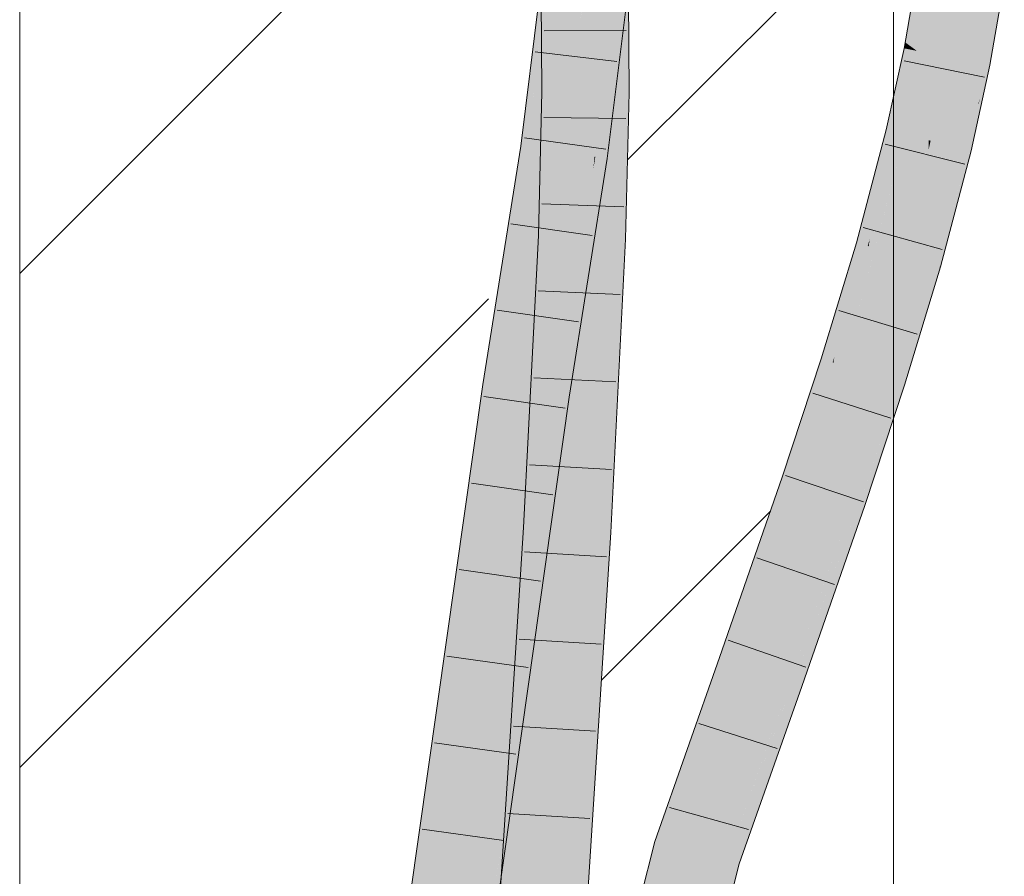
# Model space of a CAD drawing. Extents: x -620 to 3480, y 62 to 1112.
# Tile 138 of 256: x 199.99 to 202.81, y 733.16 to 735.61. Entities that reach past the tile are written whole.
import ezdxf
from ezdxf.lldxf.tags import DXFTag

# ---------------------------------------------------------------- set-up
doc = ezdxf.new("R2010")
doc.units = 0
doc.layers.get('0').update_dxf_attribs({"lineweight": 13})
doc.layers.add('E_Detail_Linie_Text_Bem', color=7, linetype='Continuous', lineweight=13)
for name, color, linetype, lineweight, true_color in [('E_Detail_Wandschraffur', 7, 'Continuous', 5, 0xc0c0c0), ('E_Leerrohr 25-A06GA2TQ8I', 7, 'Continuous', 9, 0xff8000), ('E_Leerrohr 25-Shading', 7, 'Continuous', 9, 0xff8000)]:
    doc.layers.add(name, color=color, linetype=linetype, lineweight=lineweight, true_color=true_color)
tags = doc.linetypes.add('fein_strichliert', pattern=[4, 1, -2, 1]).pattern_tags.tags
tags[8:9] = [DXFTag(74, 4), DXFTag(75, 0), DXFTag(340, '0'), DXFTag(46, 0.0), DXFTag(50, 0.0), DXFTag(44, 0.0), DXFTag(45, 0.0)]
tags[6:7] = [DXFTag(74, 4), DXFTag(75, 0), DXFTag(340, '0'), DXFTag(46, 0.0), DXFTag(50, 0.0), DXFTag(44, 0.0), DXFTag(45, 0.0)]
tags[4:5] = [DXFTag(74, 4), DXFTag(75, 0), DXFTag(340, '0'), DXFTag(46, 0.0), DXFTag(50, 0.0), DXFTag(44, 0.0), DXFTag(45, 0.0)]

# ---------------------------------------------------------------- blocks, each defined once
blk = doc.blocks.new('Shading-A06GA2BB8I', base_point=(200.3502, 737.7149))
at = {"layer": 'E_Leerrohr 25-Shading', "color": 34, "true_color": 0xb05800}
for points in [[(201.5393, 735.9038), (201.5211, 735.9053), (201.4592, 735.2444), (201.4473, 735.2462)], [(201.4592, 735.2444), (201.4642, 735.2438), (201.5393, 735.9038), (201.5469, 735.9031)], [(201.488, 735.4602), (201.5005, 735.7363), (201.4859, 735.7372)], [(202.5774, 735.7527), (202.5642, 735.7546), (202.5282, 735.5457)], [(202.5282, 735.5457), (202.5432, 735.5347), (202.5774, 735.7527), (202.59, 735.7509)], [(202.59, 735.7509), (202.5432, 735.5347), (202.5974, 735.7499), (202.5531, 735.5275)], [(202.5974, 735.7499), (202.5531, 735.5275), (202.6005, 735.7494), (202.5587, 735.5233)], [(202.5587, 735.5233), (202.5612, 735.5215), (202.6005, 735.7494)], [(201.4473, 735.2462), (201.4994, 735.7119), (201.4279, 735.2489), (201.4861, 735.7126)], [(201.714, 735.6027), (201.6994, 735.7228), (201.7039, 735.6035)], [(201.736, 735.7203), (201.6994, 735.7228), (201.7369, 735.601), (201.714, 735.6027)], [(201.6995, 735.7009), (201.7029, 735.6036), (201.6994, 735.7228), (201.7039, 735.6035)], [(202.7346, 735.4875), (202.7558, 735.4833), (202.7754, 735.7242), (202.7739, 735.649)], [(202.7991, 735.7107), (202.7739, 735.649), (202.7931, 735.6111), (202.7705, 735.4804)], [(201.6995, 735.7009), (201.6392, 735.2189), (201.7002, 735.7008), (201.6415, 735.2185)], [(201.7002, 735.7008), (201.6415, 735.2185), (201.7362, 735.6989), (201.6754, 735.2137)], [(201.7086, 735.4025), (201.7099, 735.4025), (201.7003, 735.6038), (201.6995, 735.7009)], [(202.7558, 735.4833), (202.7705, 735.4804), (202.7739, 735.649)], [(201.488, 735.4602), (201.5134, 735.4042), (201.4952, 735.6191), (201.5151, 735.6176)], [(201.5134, 735.4042), (201.525, 735.4041), (201.5151, 735.6176), (201.5234, 735.617)], [(201.7003, 735.6038), (201.7018, 735.4026), (201.7086, 735.4025)], [(201.7029, 735.6036), (201.7099, 735.4025), (201.7039, 735.6035), (201.7116, 735.4025)], [(201.7116, 735.4025), (201.7384, 735.4022), (201.7039, 735.6035), (201.714, 735.6027)], [(201.714, 735.6027), (201.7384, 735.4022), (201.7369, 735.601)], [(202.5252, 735.5286), (202.5412, 735.5255), (202.5282, 735.5457), (202.5432, 735.5347)], [(202.5412, 735.5255), (202.5252, 735.5286), (202.4776, 735.2944), (202.4739, 735.2953)], [(202.4776, 735.2944), (202.4925, 735.2908), (202.5412, 735.5255), (202.5522, 735.5233)], [(202.5522, 735.5233), (202.4925, 735.2908), (202.5585, 735.5221), (202.502, 735.2884)], [(202.5585, 735.5221), (202.502, 735.2884), (202.5612, 735.5215), (202.5073, 735.2871)], [(202.5073, 735.2871), (202.5095, 735.2866), (202.5612, 735.5215)], [(202.5432, 735.5347), (202.5412, 735.5255), (202.5531, 735.5275), (202.5522, 735.5233)], [(202.5531, 735.5275), (202.5522, 735.5233), (202.5587, 735.5233), (202.5585, 735.5221)], [(202.5585, 735.5221), (202.5612, 735.5215), (202.5587, 735.5233)], [(202.6812, 735.2444), (202.7095, 735.2375), (202.7346, 735.4875), (202.7206, 735.2895)], [(202.7346, 735.4875), (202.7206, 735.2895), (202.7558, 735.4833), (202.7415, 735.3877)], [(202.7229, 735.2639), (202.7705, 735.4804), (202.7558, 735.4833)], [(201.5134, 735.4042), (201.488, 735.4602), (201.4884, 735.4044)], [(201.5134, 735.4042), (201.4884, 735.4044), (201.4989, 734.9919), (201.4783, 734.9928)], [(201.4989, 734.9919), (201.5122, 734.9913), (201.5134, 735.4042), (201.525, 735.4041)], [(201.5122, 734.9913), (201.5149, 734.9912), (201.525, 735.4041)], [(201.7086, 735.4025), (201.7018, 735.4026), (201.7099, 734.9831), (201.6916, 734.9838)], [(201.7099, 735.4025), (201.7086, 735.4025), (201.7092, 735.2088)], [(201.7099, 734.9831), (201.7099, 735.4025), (201.7092, 735.2088)], [(201.7099, 734.9831), (201.7114, 734.983), (201.7099, 735.4025), (201.7116, 735.4025)], [(201.7281, 734.9823), (201.7384, 735.4022), (201.7114, 734.983), (201.7116, 735.4025)], [(202.7386, 735.3743), (202.7206, 735.2895), (202.7229, 735.2639), (202.7167, 735.2357)], [(202.7386, 735.3743), (202.7229, 735.2639), (202.7383, 735.3666)], [(202.7415, 735.3877), (202.7386, 735.3743), (202.7383, 735.3666)], [(202.4263, 734.9824), (202.4238, 734.9621), (202.5095, 735.2866)], [(202.5073, 735.2871), (202.4306, 735.0167), (202.5095, 735.2866), (202.4263, 734.9824)], [(202.502, 735.2884), (202.4372, 735.0697), (202.5073, 735.2871), (202.4306, 735.0167)], [(202.4925, 735.2908), (202.4463, 735.1423), (202.502, 735.2884), (202.4372, 735.0697)], [(202.4577, 735.2338), (202.4463, 735.1423), (202.4776, 735.2944), (202.4925, 735.2908)], [(202.4776, 735.2944), (202.4739, 735.2953), (202.4577, 735.2338)], [(202.7095, 735.2375), (202.7167, 735.2357), (202.7206, 735.2895)], [(201.4279, 735.2489), (201.3196, 734.5667), (201.3737, 734.6739), (201.3558, 734.5614)], [(201.4473, 735.2462), (201.4279, 735.2489), (201.3737, 734.6739)], [(201.4592, 735.2444), (201.4473, 735.2462), (201.3737, 734.6739)], [(201.3737, 734.6739), (201.4642, 735.2438), (201.4592, 735.2444)], [(202.3885, 734.9721), (202.3929, 734.9708), (202.4577, 735.2338), (202.4463, 735.1423)], [(202.6212, 734.9061), (202.7095, 735.2375), (202.6719, 735.2094), (202.6812, 735.2444)], [(202.7095, 735.2375), (202.6468, 734.9832), (202.7167, 735.2357), (202.6445, 734.9625)], [(202.6468, 734.9832), (202.7095, 735.2375), (202.6505, 735.0159)], [(201.6359, 735.1842), (201.6392, 735.2189), (201.5308, 734.5361)], [(201.6754, 735.2137), (201.6415, 735.2185), (201.5853, 734.6463), (201.6359, 735.1842)], [(201.6415, 735.2185), (201.6392, 735.2189), (201.6359, 735.1842)], [(202.6719, 735.2094), (202.5938, 734.9138), (202.6065, 734.9102)], [(202.6212, 734.9061), (202.6719, 735.2094), (202.6065, 734.9102)], [(201.5853, 734.6463), (201.6359, 735.1842), (201.5656, 734.5311), (201.5308, 734.5361)], [(202.4463, 735.1423), (202.3929, 734.9708), (202.4372, 735.0697), (202.4067, 734.9669)], [(202.4372, 735.0697), (202.4067, 734.9669), (202.4306, 735.0167), (202.4157, 734.9644)], [(202.4306, 735.0167), (202.4157, 734.9644), (202.4263, 734.9824), (202.421, 734.9629)], [(202.6212, 734.9061), (202.6274, 734.9043), (202.6492, 735.0112)], [(202.6492, 735.0112), (202.6274, 734.9043), (202.6505, 735.0159), (202.6468, 734.9832)], [(201.4989, 734.9919), (201.4783, 734.9928), (201.4508, 734.157), (201.4361, 734.158)], [(201.4508, 734.157), (201.4599, 734.1565), (201.4989, 734.9919), (201.5122, 734.9913)], [(201.5122, 734.9913), (201.4599, 734.1565), (201.5149, 734.9912), (201.4681, 734.156)], [(201.4681, 734.156), (201.4726, 734.1558), (201.5149, 734.9912)], [(201.6847, 734.1429), (201.6916, 734.9838), (201.6491, 734.1451)], [(201.6847, 734.1429), (201.6964, 734.5101), (201.6916, 734.9838), (201.7099, 734.9831)], [(201.6856, 734.1429), (201.7281, 734.9823), (201.6847, 734.1429), (201.7114, 734.983)], [(201.6964, 734.5101), (201.7114, 734.983), (201.7099, 734.9831)], [(202.421, 734.9629), (202.4238, 734.9621), (202.4263, 734.9824)], [(202.6468, 734.9832), (202.6274, 734.9043), (202.6445, 734.9625), (202.629, 734.9039)], [(202.3256, 734.6463), (202.3229, 734.6292), (202.4238, 734.9621)], [(202.421, 734.9629), (202.3312, 734.6828), (202.4238, 734.9621), (202.3256, 734.6463)], [(202.4157, 734.9644), (202.3387, 734.7316), (202.421, 734.9629), (202.3312, 734.6828)], [(202.4067, 734.9669), (202.3492, 734.7994), (202.4157, 734.9644), (202.3387, 734.7316)], [(202.3627, 734.8868), (202.3492, 734.7994), (202.3929, 734.9708), (202.4067, 734.9669)], [(202.3929, 734.9708), (202.3885, 734.9721), (202.3627, 734.8868)], [(202.5013, 734.5727), (202.5154, 734.5682), (202.5745, 734.8499), (202.5938, 734.9138)], [(202.5154, 734.5682), (202.5417, 734.6522), (202.5938, 734.9138), (202.6065, 734.9102)], [(202.6274, 734.9043), (202.5366, 734.6316), (202.5264, 734.5648), (202.5203, 734.5667)], [(202.6274, 734.9043), (202.5264, 734.5648), (202.6211, 734.8777)], [(202.6212, 734.9061), (202.5417, 734.6522), (202.6274, 734.9043), (202.5366, 734.6316)], [(202.5417, 734.6522), (202.6212, 734.9061), (202.6065, 734.9102)], [(202.6211, 734.8777), (202.629, 734.9039), (202.6274, 734.9043)], [(202.288, 734.6402), (202.2939, 734.6383), (202.3627, 734.8868), (202.3492, 734.7994)], [(202.4915, 734.5758), (202.5013, 734.5727), (202.5745, 734.8499)], [(202.3492, 734.7994), (202.2939, 734.6383), (202.3387, 734.7316), (202.3065, 734.6343)], [(202.3387, 734.7316), (202.3065, 734.6343), (202.3312, 734.6828), (202.3148, 734.6317)], [(202.3312, 734.6828), (202.3148, 734.6317), (202.3256, 734.6463), (202.3205, 734.6299)], [(201.5656, 734.5311), (201.567, 734.5309), (201.5853, 734.6463)], [(202.2421, 734.5009), (202.2313, 734.4274), (202.2939, 734.6383), (202.3065, 734.6343)], [(202.2939, 734.6383), (202.288, 734.6402), (202.2421, 734.5009)], [(202.3205, 734.6299), (202.3229, 734.6292), (202.3256, 734.6463)], [(202.5417, 734.6522), (202.5154, 734.5682), (202.5366, 734.6316)], [(202.2231, 734.3723), (202.211, 734.2898), (202.3148, 734.6317), (202.3229, 734.6292)], [(202.3065, 734.6343), (202.2313, 734.4274), (202.3148, 734.6317), (202.2231, 734.3723)], [(202.5366, 734.6316), (202.5154, 734.5682), (202.5203, 734.5667)], [(201.3558, 734.5614), (201.3196, 734.5667), (200.8443, 730.9603), (200.961, 731.8633)], [(200.961, 731.8633), (201.3196, 734.5667), (201.2177, 733.8496)], [(202.3849, 734.2305), (202.3972, 734.2263), (202.4514, 734.4543), (202.4915, 734.5758)], [(202.3972, 734.2263), (202.4262, 734.3103), (202.4915, 734.5758), (202.5013, 734.5727)], [(202.3972, 734.2263), (202.5203, 734.5667), (202.5154, 734.5682)], [(202.3972, 734.2263), (202.413, 734.2209), (202.5203, 734.5667), (202.4874, 734.4467)], [(202.4262, 734.3103), (202.5154, 734.5682), (202.5013, 734.5727)], [(202.4874, 734.4467), (202.5264, 734.5648), (202.5203, 734.5667)], [(201.2885, 732.6975), (201.5308, 734.5361), (200.9734, 730.613)], [(201.5656, 734.5311), (201.5308, 734.5361), (201.2885, 732.6975)], [(201.3686, 733.1339), (201.567, 734.5309), (201.3551, 733.1379), (201.5656, 734.5311)], [(202.1764, 734.3016), (202.1845, 734.2989), (202.2421, 734.5009), (202.2313, 734.4274)], [(202.3783, 734.2327), (202.3849, 734.2305), (202.4514, 734.4543)], [(202.2313, 734.4274), (202.1845, 734.2989), (202.2231, 734.3723), (202.1958, 734.295)], [(202.1958, 734.295), (202.211, 734.2898), (202.2231, 734.3723)], [(202.0309, 733.7731), (202.211, 734.2898), (202.0929, 734.0623), (202.1845, 734.2989)], [(202.1845, 734.2989), (202.1764, 734.3016), (202.0929, 734.0623)], [(202.2048, 733.7122), (202.2073, 733.7114), (202.3001, 734.0082), (202.3783, 734.2327)], [(202.2073, 733.7114), (202.3077, 733.9837), (202.3783, 734.2327), (202.3849, 734.2305)], [(202.2323, 733.7026), (202.413, 734.2209), (202.2073, 733.7114), (202.3972, 734.2263)], [(202.3077, 733.9837), (202.3972, 734.2263), (202.3849, 734.2305)], [(201.4169, 733.6642), (201.4508, 734.157), (201.3739, 733.1809), (201.4361, 734.158)], [(201.4599, 734.1565), (201.4508, 734.157), (201.4119, 733.5447), (201.4022, 733.45)], [(201.4726, 734.1558), (201.4599, 734.1565), (201.4661, 734.0721), (201.4119, 733.5447)], [(201.4726, 734.1558), (201.4661, 734.0721), (201.4693, 734.1032)], [(201.5464, 732.531), (201.5167, 731.972), (201.6491, 734.1451), (201.5573, 732.23)], [(201.6491, 734.1451), (201.5573, 732.23), (201.6818, 734.0819), (201.5685, 732.3011)], [(201.6491, 734.1451), (201.6818, 734.0819), (201.6847, 734.1429)], [(201.6818, 734.0819), (201.6856, 734.1429), (201.6847, 734.1429)], [(201.4661, 734.0721), (201.2903, 731.8214), (201.4693, 734.1032), (201.2981, 731.8208)], [(201.324, 731.8191), (201.4693, 734.1032), (201.3177, 731.8195), (201.4681, 734.087)], [(201.4022, 733.45), (201.2903, 731.8214), (201.4661, 734.0721)], [(201.4681, 734.087), (201.3549, 732.5786), (201.3177, 731.8195), (201.3005, 731.8207)], [(202.0309, 733.7731), (202.0929, 734.0623), (201.9964, 733.7852)], [(202.1978, 733.7147), (202.2048, 733.7122), (202.3001, 734.0082)], [(201.2177, 733.8496), (200.9008, 731.534), (200.961, 731.8633), (200.8531, 731.0499)], [(200.9008, 731.534), (201.2177, 733.8496), (200.9279, 731.809)], [(202.0309, 733.7731), (201.9964, 733.7852), (201.847, 733.2493), (201.8116, 733.2585)], [(202.0534, 733.1949), (202.2323, 733.7026), (202.0179, 733.2042), (202.2073, 733.7114)], [(202.1978, 733.7147), (202.1075, 733.4583), (202.1862, 733.655), (202.0641, 733.3279)], [(202.1978, 733.7147), (202.1862, 733.655), (202.2048, 733.7122)], [(202.1862, 733.655), (202.2073, 733.7114), (202.2048, 733.7122)], [(201.4022, 733.45), (201.4169, 733.6642), (201.3729, 733.1643), (201.3739, 733.1809)], [(202.1075, 733.4583), (202.0179, 733.2042), (202.0641, 733.3279)], [(201.2875, 731.8215), (201.2903, 731.8214), (201.3729, 733.1643), (201.4022, 733.45)], [(201.847, 733.2493), (201.8116, 733.2585), (201.7215, 732.7549), (201.7554, 733.0346)], [(201.7554, 733.0346), (201.8116, 733.2585), (201.756, 733.0395)], [(202.0534, 733.1949), (202.0179, 733.2042), (201.7547, 732.0538), (201.7267, 732.0572)], [(201.7633, 732.0528), (202.0534, 733.1949), (201.7547, 732.0538)]]:
    blk.add_solid(points, dxfattribs=at)
at = {"layer": 'E_Leerrohr 25-Shading', "color": 30, "true_color": 0xf57b00}
for points in [[(201.4642, 735.2438), (201.5467, 735.7418), (201.5469, 735.9031)], [(201.5517, 735.2313), (201.6392, 735.2189), (201.6349, 735.8956), (201.723, 735.8881)], [(202.6311, 735.745), (202.6005, 735.7494), (202.5827, 735.5173), (202.5612, 735.5215)], [(202.6479, 735.5045), (202.688, 735.7368), (202.5827, 735.5173), (202.6311, 735.745)], [(202.688, 735.7368), (202.6479, 735.5045), (202.6544, 735.5032)], [(202.6701, 735.5002), (202.6957, 735.7357), (202.6544, 735.5032), (202.688, 735.7368)], [(202.6982, 735.4946), (202.7141, 735.733), (202.6701, 735.5002), (202.6957, 735.7357)], [(201.5413, 735.7095), (201.4642, 735.2438), (201.5466, 735.7092), (201.5461, 735.2321)], [(201.5466, 735.7092), (201.5461, 735.2321), (201.6005, 735.7063)], [(201.5461, 735.2321), (201.6094, 735.7058), (201.6005, 735.7063)], [(201.6111, 735.7057), (201.6094, 735.7058), (201.5517, 735.2313), (201.5461, 735.2321)], [(201.5934, 735.4035), (201.5963, 735.4035), (201.6111, 735.706), (201.6118, 735.6104)], [(201.6118, 735.6104), (201.7003, 735.6038), (201.6111, 735.706), (201.6995, 735.7009)], [(202.7346, 735.4875), (202.7754, 735.7242), (202.6982, 735.4946), (202.7141, 735.733)], [(201.5234, 735.617), (201.525, 735.4041), (201.5434, 735.6155)], [(201.5434, 735.6155), (201.525, 735.4041), (201.5803, 735.6128)], [(201.5892, 735.4036), (201.6031, 735.611), (201.525, 735.4041), (201.5803, 735.6128)], [(201.6031, 735.611), (201.5892, 735.4036), (201.6055, 735.6108), (201.5934, 735.4035)], [(201.5963, 735.4035), (201.6134, 735.4033), (201.6118, 735.6104)], [(201.6134, 735.4033), (201.7018, 735.4026), (201.6118, 735.6104), (201.7003, 735.6038)], [(202.5827, 735.5173), (202.5612, 735.5215), (202.527, 735.2823), (202.5095, 735.2866)], [(202.5953, 735.2655), (202.6479, 735.5045), (202.527, 735.2823), (202.5827, 735.5173)], [(202.6479, 735.5045), (202.5953, 735.2655), (202.6008, 735.2642)], [(202.6139, 735.2609), (202.6544, 735.5032), (202.6008, 735.2642), (202.6479, 735.5045)], [(202.6377, 735.2551), (202.6701, 735.5002), (202.6139, 735.2609), (202.6544, 735.5032)], [(202.6759, 735.2457), (202.6982, 735.4946), (202.6377, 735.2551), (202.6701, 735.5002)], [(202.6812, 735.2444), (202.7346, 735.4875), (202.6759, 735.2457), (202.6982, 735.4946)], [(201.5576, 735.4038), (201.525, 735.4041), (201.528, 734.9907), (201.5149, 734.9912)], [(201.5549, 734.9896), (201.5892, 735.4036), (201.528, 734.9907), (201.5576, 735.4038)], [(201.5892, 735.4036), (201.5549, 734.9896), (201.5802, 735.2273), (201.5585, 734.9894)], [(201.5585, 734.9894), (201.6032, 734.9875), (201.5963, 735.4035), (201.6134, 735.4033)], [(201.5892, 735.4036), (201.5802, 735.2273), (201.5934, 735.4035)], [(201.5802, 735.2273), (201.5963, 735.4035), (201.5934, 735.4035)], [(201.6134, 735.4033), (201.6032, 734.9875), (201.6099, 734.9872)], [(201.6916, 734.9838), (201.7018, 735.4026), (201.6099, 734.9872), (201.6134, 735.4033)], [(202.4728, 735.0732), (202.527, 735.2823), (202.4238, 734.9621), (202.5095, 735.2866)], [(202.5088, 734.938), (202.5953, 735.2655), (202.4427, 734.9567), (202.527, 735.2823)], [(202.5952, 735.2387), (202.5953, 735.2655), (202.5284, 734.9324), (202.5088, 734.938)], [(202.6377, 735.2551), (202.6139, 735.2609), (202.5941, 734.9699), (202.5949, 735.16)], [(202.5941, 734.9699), (202.6759, 735.2457), (202.6377, 735.2551)], [(202.5949, 735.16), (202.6139, 735.2609), (202.5952, 735.2387), (202.6008, 735.2642)], [(202.6008, 735.2642), (202.5953, 735.2655), (202.5952, 735.2387)], [(201.4642, 735.2438), (201.3737, 734.6739), (201.4433, 734.5488), (201.3592, 734.5609)], [(201.5461, 735.2321), (201.4642, 735.2438), (201.4433, 734.5488)], [(201.5517, 735.2313), (201.5461, 735.2321), (201.4433, 734.5488)], [(201.4433, 734.5488), (201.5308, 734.5361), (201.5517, 735.2313), (201.6392, 735.2189)], [(202.5949, 735.16), (202.5952, 735.2387), (202.5508, 734.926), (202.5284, 734.9324)], [(202.5941, 734.9699), (202.5938, 734.9138), (202.6759, 735.2457), (202.6719, 735.2094)], [(202.6719, 735.2094), (202.6812, 735.2444), (202.6759, 735.2457)], [(202.5508, 734.926), (202.5858, 734.9161), (202.5949, 735.16), (202.5941, 734.9699)], [(202.4728, 735.0732), (202.4238, 734.9621), (202.4337, 734.9593)], [(202.4427, 734.9567), (202.4728, 735.0732), (202.4337, 734.9593)], [(201.528, 734.9907), (201.5149, 734.9912), (201.4726, 734.1558)], [(201.4747, 734.1556), (201.5549, 734.9896), (201.4726, 734.1558), (201.528, 734.9907)], [(201.4747, 734.1556), (201.5609, 734.1505), (201.5585, 734.9894), (201.6032, 734.9875)], [(201.4747, 734.1556), (201.5585, 734.9894), (201.5116, 734.5391)], [(201.5585, 734.9894), (201.5549, 734.9896), (201.5116, 734.5391)], [(201.6032, 734.9875), (201.5609, 734.1505), (201.5718, 734.1498)], [(201.5918, 734.1486), (201.6099, 734.9872), (201.5718, 734.1498), (201.6032, 734.9875)], [(201.6491, 734.1451), (201.6916, 734.9838), (201.5918, 734.1486), (201.6099, 734.9872)], [(202.4238, 734.9621), (202.3229, 734.6292), (202.4337, 734.9593)], [(202.3229, 734.6292), (202.4427, 734.9567), (202.4337, 734.9593)], [(202.3229, 734.6292), (202.3885, 734.7908), (202.4427, 734.9567), (202.4242, 734.8904)], [(202.4072, 734.6025), (202.5088, 734.938), (202.3492, 734.6208), (202.4427, 734.9567)], [(202.5858, 734.9161), (202.5938, 734.9138), (202.5941, 734.9699)], [(202.4072, 734.6025), (202.479, 734.5797), (202.5088, 734.938), (202.4955, 734.6591)], [(202.5088, 734.938), (202.4955, 734.6591), (202.5508, 734.926)], [(202.4955, 734.6591), (202.5858, 734.9161), (202.5508, 734.926)], [(202.3885, 734.7908), (202.4139, 734.8533), (202.4242, 734.8904)], [(202.4955, 734.6591), (202.4915, 734.5758), (202.5858, 734.9161), (202.5745, 734.8499)], [(202.5745, 734.8499), (202.5938, 734.9138), (202.5858, 734.9161)], [(202.332, 734.6263), (202.4139, 734.8533), (202.3298, 734.627), (202.3885, 734.7908)], [(202.3492, 734.6208), (202.4139, 734.8533), (202.332, 734.6263)], [(202.3885, 734.7908), (202.3229, 734.6292), (202.3298, 734.627)], [(201.3737, 734.6739), (201.3558, 734.5614), (201.3592, 734.5609)], [(202.479, 734.5797), (202.4915, 734.5758), (202.4955, 734.6591)], [(202.3298, 734.627), (202.3229, 734.6292), (202.211, 734.2898)], [(202.2123, 734.2894), (202.332, 734.6263), (202.211, 734.2898), (202.3298, 734.627)], [(202.249, 734.2769), (202.3492, 734.6208), (202.2123, 734.2894), (202.332, 734.6263)], [(202.2947, 734.2613), (202.4072, 734.6025), (202.249, 734.2769), (202.3492, 734.6208)], [(202.4915, 734.5758), (202.4072, 734.6025), (202.3783, 734.2327), (202.2947, 734.2613)], [(201.3558, 734.5614), (200.8443, 730.9603), (200.8857, 730.6237), (200.812, 730.6327)], [(201.3592, 734.5609), (201.3558, 734.5614), (200.8857, 730.6237)], [(201.4433, 734.5488), (201.3592, 734.5609), (200.8857, 730.6237)], [(200.8857, 730.6237), (200.9734, 730.613), (201.4433, 734.5488), (201.5308, 734.5361)], [(202.2123, 734.2894), (202.211, 734.2898), (202.0309, 733.7731)], [(202.0912, 733.752), (202.249, 734.2769), (202.0309, 733.7731), (202.2123, 734.2894)], [(202.1143, 733.7439), (202.2947, 734.2613), (202.0912, 733.752), (202.249, 734.2769)], [(202.3783, 734.2327), (202.2947, 734.2613), (202.1978, 733.7147), (202.1143, 733.7439)], [(201.4122, 731.8132), (201.5609, 734.1505), (201.4693, 734.1032), (201.4747, 734.1556)], [(201.5609, 734.1505), (201.4122, 731.8132), (201.4273, 731.8122)], [(201.5609, 734.1505), (201.4273, 731.8122), (201.5452, 733.5445), (201.4689, 731.8094)], [(201.4747, 734.1556), (201.4726, 734.1558), (201.4693, 734.1032)], [(201.5918, 734.1486), (201.5452, 733.5445), (201.5069, 731.9099), (201.5025, 731.8904)], [(201.5918, 734.1486), (201.5069, 731.9099), (201.5464, 732.531)], [(201.5609, 734.1505), (201.5452, 733.5445), (201.5718, 734.1498)], [(201.5452, 733.5445), (201.5918, 734.1486), (201.5718, 734.1498)], [(201.5464, 732.531), (201.6491, 734.1451), (201.5918, 734.1486)], [(201.4122, 731.8132), (201.4693, 734.1032), (201.324, 731.8191)], [(201.9325, 733.2267), (202.0912, 733.752), (201.847, 733.2493), (202.0309, 733.7731)], [(201.9325, 733.2267), (202.1143, 733.7439), (202.0912, 733.752)], [(202.1978, 733.7147), (202.1143, 733.7439), (202.0179, 733.2042), (201.9325, 733.2267)], [(201.5452, 733.5445), (201.4689, 731.8094), (201.5025, 731.8904), (201.484, 731.8083)], [(201.9325, 733.2267), (201.847, 733.2493), (201.7093, 732.348), (201.7206, 732.7245)], [(201.7267, 732.0572), (202.0179, 733.2042), (201.7093, 732.348), (201.9325, 733.2267)], [(201.7206, 732.7245), (201.847, 733.2493), (201.7215, 732.7549)]]:
    blk.add_solid(points, dxfattribs=at)
blk = doc.blocks.new('Referenz-A06GA2TW8I')
at = {"layer": 'E_Detail_Linie_Text_Bem', "linetype": 'Continuous', "ltscale": 0.13}
for p, q in [((199.9944, 726.9306), (199.9944, 738.7306)), ((202.4944, 738.7306), (202.4944, 698.7306))]:
    blk.add_line(p, q, dxfattribs=at)
at = {"layer": 'E_Detail_Wandschraffur', "linetype": 'ByBlock', "ltscale": 0.13}
for p, q in [((199.9944, 734.8847), (201.4153, 736.3056)), ((201.6588, 733.7207), (202.1424, 734.2043))]:
    blk.add_line(p, q, dxfattribs=at)
at = {"layer": 'E_Detail_Wandschraffur', "linetype": 'fein_strichliert', "ltscale": 0.13}
for p, q in [((201.7337, 735.2098), (202.4944, 735.9705)), ((199.9944, 733.4705), (201.336, 734.8121))]:
    blk.add_line(p, q, dxfattribs=at)
at = {"layer": 'E_Leerrohr 25-A06GA2TQ8I', "linetype": 'Continuous', "ltscale": 0.13}
for p, q in [((201.4279, 735.2489), (201.5104, 735.9063)), ((201.6754, 735.2137), (201.7595, 735.8849)), ((201.4854, 735.8048), (201.4884, 735.4044)), ((201.7353, 735.8103), (201.7384, 735.4022)), ((202.5642, 735.7546), (202.5252, 735.5286)), ((202.8117, 735.7189), (202.7705, 735.4804)), ((201.4946, 735.5789), (201.7296, 735.58)), ((201.7026, 735.4907), (201.4692, 735.5184)), ((202.5252, 735.5286), (202.4739, 735.2953)), ((202.5251, 735.4933), (202.7554, 735.4465)), ((202.7705, 735.4804), (202.7167, 735.2357)), ((201.4884, 735.4044), (201.4784, 734.9928)), ((201.7384, 735.4022), (201.7281, 734.9823)), ((201.4941, 735.3312), (201.7291, 735.3277)), ((202.4739, 735.2953), (202.3885, 734.9721)), ((201.6712, 735.2402), (201.4385, 735.2728)), ((201.3196, 734.5666), (201.4279, 735.2489)), ((202.4709, 735.2546), (202.6989, 735.1976)), ((202.7167, 735.2357), (202.629, 734.9038)), ((201.567, 734.5309), (201.6754, 735.2137)), ((201.4881, 735.0836), (201.7229, 735.0755)), ((201.6328, 734.9928), (201.4001, 735.0261)), ((202.4079, 735.0159), (202.6343, 734.9529)), ((201.4784, 734.9928), (201.4361, 734.1579)), ((201.7281, 734.9823), (201.6856, 734.1429)), ((202.3885, 734.9721), (202.288, 734.6402)), ((202.629, 734.9038), (202.5264, 734.5648)), ((201.4779, 734.8351), (201.7126, 734.8244)), ((201.5936, 734.7458), (201.361, 734.7793)), ((202.3378, 734.7787), (202.5627, 734.7107)), ((202.288, 734.6402), (202.1764, 734.3016)), ((201.4653, 734.586), (201.7, 734.5741)), ((200.7616, 730.6388), (201.3196, 734.5666)), ((202.5264, 734.5648), (202.413, 734.2209)), ((201.0098, 730.6086), (201.567, 734.5309)), ((201.5549, 734.4988), (201.3223, 734.5324)), ((202.2636, 734.5423), (202.4872, 734.47)), ((201.4527, 734.337), (201.6873, 734.3238)), ((202.1764, 734.3016), (201.9964, 733.7852)), ((202.1859, 734.3066), (202.4084, 734.2309)), ((201.5198, 734.2514), (201.2871, 734.2847)), ((202.413, 734.2209), (202.2323, 733.7026)), ((201.4361, 734.1579), (201.2875, 731.8215)), ((201.6856, 734.1429), (201.5369, 731.8048)), ((201.4391, 734.0878), (201.6737, 734.0737)), ((202.1039, 734.071), (202.326, 733.9943)), ((201.4846, 734.0041), (201.2519, 734.037)), ((201.4233, 733.8384), (201.6578, 733.8241)), ((202.0218, 733.8353), (202.2436, 733.7578)), ((201.4495, 733.7567), (201.2167, 733.7893)), ((201.9964, 733.7852), (201.8116, 733.2586)), ((202.2323, 733.7026), (202.0534, 733.1949)), ((201.938, 733.5964), (202.1618, 733.525)), ((201.4074, 733.589), (201.642, 733.5745)), ((201.4143, 733.5094), (201.1816, 733.5416)), ((201.3915, 733.3396), (201.6261, 733.3249)), ((201.8538, 733.3564), (202.0801, 733.2932)), ((201.3792, 733.262), (201.1464, 733.294)), ((201.8116, 733.2586), (200.5759, 728.3918)), ((202.0534, 733.1949), (200.8205, 728.3403))]:
    blk.add_line(p, q, dxfattribs=at)

msp = doc.modelspace()

# ---------------------------------------------------------------- block references
at = {"color": 8, "lineweight": 25, "ltscale": 0.25, "true_color": 0x808080}
msp.add_blockref('Referenz-A06GA2TW8I', (0, 0), dxfattribs=at)
msp.add_blockref('Shading-A06GA2BB8I', (200.3502, 737.7149))

doc.saveas('drawing.dxf')
